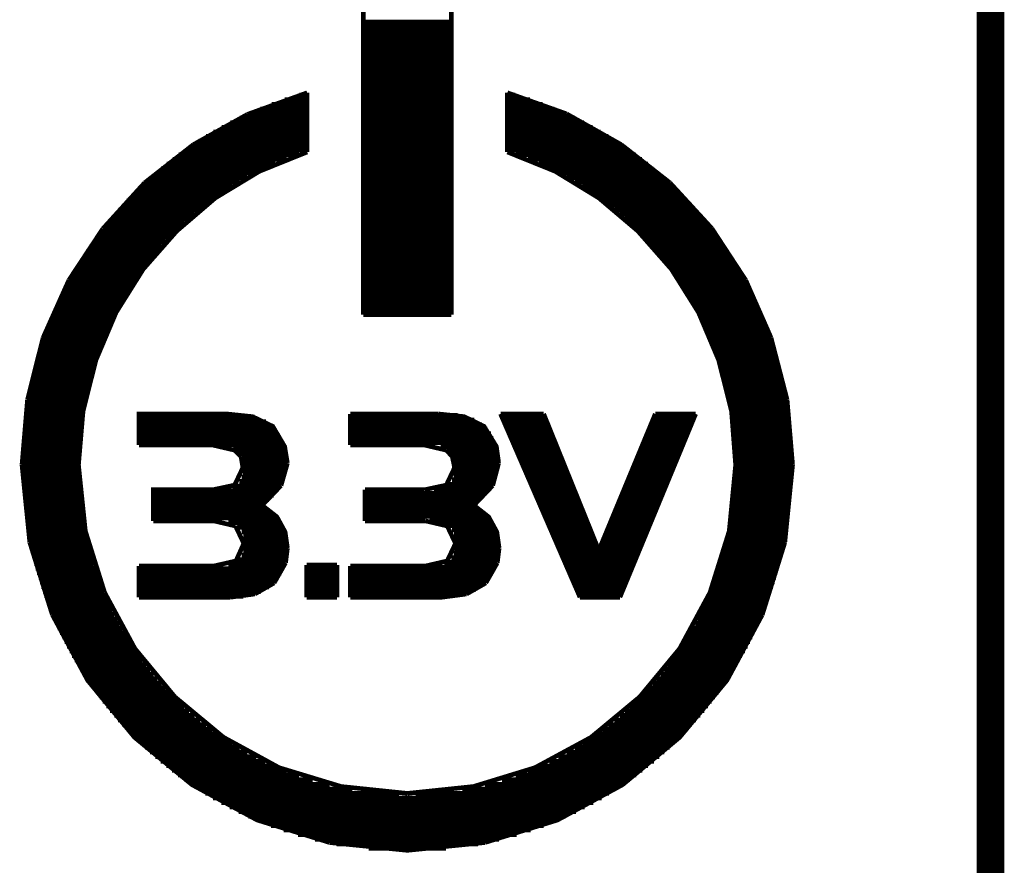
# Model space of a CAD drawing. Extents: x -1.3 to 24.2, y -3.9 to 53.4.
# Tile 22 of 54: x 18.8 to 24.2, y 19.2 to 23.9. Entities that reach past the tile are written whole.
import ezdxf

# ---------------------------------------------------------------- set-up
doc = ezdxf.new("R2010")
doc.units = 0
doc.layers.add('SERVO_3_CLICK_V101_GKO', color=14, linetype='CONTINUOUS')
doc.layers.add('SERVO_3_CLICK_V101_GTO', color=12, linetype='CONTINUOUS')

msp = doc.modelspace()

# ---------------------------------------------------------------- linework, layer by layer
at = {"layer": 'SERVO_3_CLICK_V101_GKO', "const_width": 0.1524}
msp.add_lwpolyline([(24.13, -1.27), (24.13, 51.054)], dxfattribs=at)
at = {"layer": 'SERVO_3_CLICK_V101_GTO', "const_width": 0.0254}
for points in [[(20.66036, 22.24024), (20.66036, 23.94458)], [(21.14804, 22.24024), (21.14804, 23.94458)], [(20.66036, 23.85822), (21.14804, 23.85822)], [(20.66036, 23.83282), (21.14804, 23.83282)], [(20.66036, 23.80742), (21.14804, 23.80742)], [(20.66036, 23.78202), (21.14804, 23.78202)], [(20.66036, 23.75662), (21.14804, 23.75662)], [(20.66036, 23.73122), (21.14804, 23.73122)], [(20.66036, 23.70582), (21.14804, 23.70582)], [(20.66036, 23.68042), (21.14804, 23.68042)], [(20.66036, 23.65502), (21.14804, 23.65502)], [(20.66036, 23.62962), (21.14804, 23.62962)], [(20.66036, 23.60422), (21.14804, 23.60422)], [(20.66036, 23.57882), (21.14804, 23.57882)], [(20.66036, 23.55342), (21.14804, 23.55342)], [(20.66036, 23.52802), (21.14804, 23.52802)], [(20.02028, 23.34768), (20.35048, 23.46706)], [(20.35048, 23.1394), (20.35048, 23.46706)], [(20.66036, 23.50262), (21.14804, 23.50262)], [(20.66036, 23.47722), (21.14804, 23.47722)], [(21.45792, 23.1394), (21.45792, 23.46706)], [(21.45792, 23.46706), (21.78558, 23.35022)], [(20.22602, 23.42896), (20.35048, 23.42896)], [(20.3073, 23.45436), (20.35048, 23.45436)], [(20.66036, 23.45182), (21.14804, 23.45182)], [(20.66036, 23.42642), (21.14804, 23.42642)], [(21.45792, 23.45436), (21.5011, 23.45436)], [(21.45792, 23.42896), (21.58238, 23.42896)], [(20.03044, 23.35276), (20.35048, 23.35276)], [(20.0914, 23.37816), (20.35048, 23.37816)], [(20.1549, 23.40356), (20.35048, 23.40356)], [(20.66036, 23.40102), (21.14804, 23.40102)], [(20.66036, 23.37562), (21.14804, 23.37562)], [(20.66036, 23.35022), (21.14804, 23.35022)], [(21.45792, 23.40356), (21.6535, 23.40356)], [(21.45792, 23.37816), (21.717, 23.37816)], [(21.45792, 23.35276), (21.77542, 23.35276)], [(21.78558, 23.35022), (22.08784, 23.18004)], [(19.72056, 23.18004), (20.02028, 23.34768)], [(19.9263, 23.30196), (20.35048, 23.30196)], [(19.9771, 23.32736), (20.35048, 23.32736)], [(20.66036, 23.32482), (21.14804, 23.32482)], [(20.66036, 23.29942), (21.14804, 23.29942)], [(21.45792, 23.32736), (21.8313, 23.32736)], [(21.45792, 23.30196), (21.8821, 23.30196)], [(19.83232, 23.25116), (20.35048, 23.25116)], [(19.87804, 23.27656), (20.35048, 23.27656)], [(20.66036, 23.27402), (21.14804, 23.27402)], [(20.66036, 23.24862), (21.14804, 23.24862)], [(21.45792, 23.27656), (21.93036, 23.27656)], [(21.45792, 23.25116), (21.97354, 23.25116)], [(19.75104, 23.20036), (20.35048, 23.20036)], [(19.79168, 23.22576), (20.35048, 23.22576)], [(20.66036, 23.22322), (21.14804, 23.22322)], [(20.66036, 23.19782), (21.14804, 23.19782)], [(21.45792, 23.22576), (22.01672, 23.22576)], [(21.45792, 23.20036), (22.05736, 23.20036)], [(19.08556, 21.40966), (19.11096, 21.70684), (19.18208, 21.98878), (19.29384, 22.25294), (19.4437, 22.4917), (19.62912, 22.70252), (19.84248, 22.8854), (20.08632, 23.03272), (20.35048, 23.1394)], [(19.45132, 22.96922), (19.72056, 23.18004)], [(19.67484, 23.14956), (20.35048, 23.14956)], [(19.71294, 23.17496), (20.35048, 23.17496)], [(20.66036, 23.17242), (21.14804, 23.17242)], [(20.66036, 23.14702), (21.14804, 23.14702)], [(21.45792, 23.17496), (22.09546, 23.17496)], [(21.45792, 23.14956), (22.13356, 23.14956)], [(21.45792, 23.1394), (21.72208, 23.03272), (21.96338, 22.8854), (22.17928, 22.70252), (22.3647, 22.4917), (22.51456, 22.25294), (22.62632, 21.98878), (22.69744, 21.70684), (22.7203, 21.40966)], [(22.08784, 23.18004), (22.35708, 22.96922)], [(19.60626, 23.09876), (20.23618, 23.09876)], [(19.63928, 23.12416), (20.30476, 23.12416)], [(20.66036, 23.12162), (21.14804, 23.12162)], [(20.66036, 23.09622), (21.14804, 23.09622)], [(21.50364, 23.12416), (22.16658, 23.12416)], [(21.57222, 23.09876), (22.20214, 23.09876)], [(19.54276, 23.04796), (20.11934, 23.04796)], [(19.57324, 23.07336), (20.17522, 23.07336)], [(20.66036, 23.07082), (21.14804, 23.07082)], [(20.66036, 23.04542), (21.14804, 23.04542)], [(21.63318, 23.07336), (22.23516, 23.07336)], [(21.68906, 23.04796), (22.26564, 23.04796)], [(19.22018, 22.71522), (19.45132, 22.96922)], [(19.4564, 22.97176), (19.9771, 22.97176)], [(19.48434, 22.99716), (20.02028, 22.99716)], [(19.51228, 23.02256), (20.06854, 23.02256)], [(20.66036, 23.02002), (21.14804, 23.02002)], [(20.66036, 22.99462), (21.14804, 22.99462)], [(20.66036, 22.96922), (21.14804, 22.96922)], [(21.73986, 23.02256), (22.29612, 23.02256)], [(21.78558, 22.99716), (22.32406, 22.99716)], [(21.8313, 22.97176), (22.352, 22.97176)], [(22.35708, 22.96922), (22.58822, 22.71776)], [(19.40306, 22.92096), (19.89582, 22.92096)], [(19.42846, 22.94636), (19.93646, 22.94636)], [(20.66036, 22.94382), (21.14804, 22.94382)], [(20.66036, 22.91842), (21.14804, 22.91842)], [(21.87194, 22.94636), (22.37994, 22.94636)], [(21.91004, 22.92096), (22.40534, 22.92096)], [(19.35226, 22.87016), (19.8247, 22.87016)], [(19.37766, 22.89556), (19.86026, 22.89556)], [(20.66036, 22.89302), (21.14804, 22.89302)], [(20.66036, 22.86762), (21.14804, 22.86762)], [(21.94814, 22.89556), (22.43074, 22.89556)], [(21.9837, 22.87016), (22.4536, 22.87016)], [(19.30654, 22.81936), (19.75866, 22.81936)], [(19.3294, 22.84476), (19.79168, 22.84476)], [(20.66036, 22.84222), (21.14804, 22.84222)], [(20.66036, 22.81682), (21.14804, 22.81682)], [(22.01672, 22.84476), (22.479, 22.84476)], [(22.04974, 22.81936), (22.50186, 22.81936)], [(19.26336, 22.76856), (19.70024, 22.76856)], [(19.28368, 22.79396), (19.72818, 22.79396)], [(20.66036, 22.79142), (21.14804, 22.79142)], [(20.66036, 22.76602), (21.14804, 22.76602)], [(22.08022, 22.79396), (22.52472, 22.79396)], [(22.10816, 22.76856), (22.54504, 22.76856)], [(19.03222, 22.43074), (19.22018, 22.71522)], [(19.22272, 22.71776), (19.64436, 22.71776)], [(19.24304, 22.74316), (19.66976, 22.74316)], [(20.66036, 22.74062), (21.14804, 22.74062)], [(20.66036, 22.71522), (21.14804, 22.71522)], [(22.1361, 22.74316), (22.56536, 22.74316)], [(22.16404, 22.71776), (22.58568, 22.71776)], [(22.58822, 22.71776), (22.77618, 22.43074)], [(19.18208, 22.66696), (19.59356, 22.66696)], [(19.2024, 22.69236), (19.61896, 22.69236)], [(20.66036, 22.68982), (21.14804, 22.68982)], [(20.66036, 22.66442), (21.14804, 22.66442)], [(22.18944, 22.69236), (22.606, 22.69236)], [(22.21484, 22.66696), (22.62378, 22.66696)], [(19.12874, 22.59076), (19.52498, 22.59076)], [(19.14652, 22.61616), (19.5453, 22.61616)], [(19.1643, 22.64156), (19.56816, 22.64156)], [(20.66036, 22.63902), (21.14804, 22.63902)], [(20.66036, 22.61362), (21.14804, 22.61362)], [(20.66036, 22.58822), (21.14804, 22.58822)], [(22.2377, 22.64156), (22.64156, 22.64156)], [(22.26056, 22.61616), (22.65934, 22.61616)], [(22.28342, 22.59076), (22.67712, 22.59076)], [(19.09572, 22.53996), (19.4818, 22.53996)], [(19.1135, 22.56536), (19.50212, 22.56536)], [(20.66036, 22.56282), (21.14804, 22.56282)], [(20.66036, 22.53742), (21.14804, 22.53742)], [(22.30628, 22.56536), (22.6949, 22.56536)], [(22.3266, 22.53996), (22.71014, 22.53996)], [(19.06524, 22.48916), (19.4437, 22.48916)], [(19.08048, 22.51456), (19.46148, 22.51456)], [(20.66036, 22.51202), (21.14804, 22.51202)], [(20.66036, 22.48662), (21.14804, 22.48662)], [(22.34692, 22.51456), (22.72538, 22.51456)], [(22.3647, 22.48916), (22.74062, 22.48916)], [(18.88998, 22.11324), (19.03222, 22.43074)], [(19.0373, 22.43836), (19.4056, 22.43836)], [(19.05, 22.46376), (19.42338, 22.46376)], [(20.66036, 22.46122), (21.14804, 22.46122)], [(20.66036, 22.43582), (21.14804, 22.43582)], [(22.38248, 22.46376), (22.75586, 22.46376)], [(22.40026, 22.43836), (22.7711, 22.43836)], [(22.77618, 22.43074), (22.91588, 22.11324)], [(19.00936, 22.38756), (19.37258, 22.38756)], [(19.02206, 22.41296), (19.39036, 22.41296)], [(20.66036, 22.41042), (21.14804, 22.41042)], [(20.66036, 22.38502), (21.14804, 22.38502)], [(22.41804, 22.41296), (22.7838, 22.41296)], [(22.43582, 22.38756), (22.79904, 22.38756)], [(18.98396, 22.33676), (19.3421, 22.33676)], [(18.99666, 22.36216), (19.35734, 22.36216)], [(20.66036, 22.35962), (21.14804, 22.35962)], [(20.66036, 22.33422), (21.14804, 22.33422)], [(22.45106, 22.36216), (22.81174, 22.36216)], [(22.4663, 22.33676), (22.82444, 22.33676)], [(18.9484, 22.26056), (19.29892, 22.26056)], [(18.9611, 22.28596), (19.31162, 22.28596)], [(18.97126, 22.31136), (19.32686, 22.31136)], [(20.66036, 22.30882), (21.14804, 22.30882)], [(20.66036, 22.28342), (21.14804, 22.28342)], [(22.48154, 22.31136), (22.8346, 22.31136)], [(22.49678, 22.28596), (22.8473, 22.28596)], [(22.50948, 22.26056), (22.85746, 22.26056)], [(18.92808, 22.20976), (19.27352, 22.20976)], [(18.93824, 22.23516), (19.28622, 22.23516)], [(20.66036, 22.25802), (21.14804, 22.25802)], [(20.66036, 22.24024), (21.14804, 22.24024)], [(22.52218, 22.23516), (22.87016, 22.23516)], [(22.53488, 22.20976), (22.88032, 22.20976)], [(18.90776, 22.15896), (19.24812, 22.15896)], [(18.91792, 22.18436), (19.26082, 22.18436)], [(22.54758, 22.18436), (22.89048, 22.18436)], [(22.56028, 22.15896), (22.90064, 22.15896)], [(18.80362, 21.77034), (18.88998, 22.11324)], [(18.88998, 22.10816), (19.22526, 22.10816)], [(18.8976, 22.13356), (19.23796, 22.13356)], [(22.57044, 22.13356), (22.90826, 22.13356)], [(22.5806, 22.10816), (22.91842, 22.10816)], [(22.91588, 22.11324), (23.00478, 21.77034)], [(18.8722, 22.05736), (19.20494, 22.05736)], [(18.87982, 22.08276), (19.2151, 22.08276)], [(22.5933, 22.08276), (22.92604, 22.08276)], [(22.60092, 22.05736), (22.9362, 22.05736)], [(18.85696, 22.00656), (19.18716, 22.00656)], [(18.86458, 22.03196), (19.19732, 22.03196)], [(22.61108, 22.03196), (22.94382, 22.03196)], [(22.62124, 22.00656), (22.95144, 22.00656)], [(18.84172, 21.95576), (19.16938, 21.95576)], [(18.84934, 21.98116), (19.17954, 21.98116)], [(22.62886, 21.98116), (22.95906, 21.98116)], [(22.63648, 21.95576), (22.96414, 21.95576)], [(18.82394, 21.87956), (19.14906, 21.87956)], [(18.82902, 21.90496), (19.15414, 21.90496)], [(18.83664, 21.93036), (19.16176, 21.93036)], [(22.6441, 21.93036), (22.97176, 21.93036)], [(22.65172, 21.90496), (22.97684, 21.90496)], [(22.65934, 21.87956), (22.98446, 21.87956)], [(18.81378, 21.82876), (19.13636, 21.82876)], [(18.81886, 21.85416), (19.14144, 21.85416)], [(22.66696, 21.85416), (22.98954, 21.85416)], [(22.67204, 21.82876), (22.99462, 21.82876)], [(18.77314, 21.40966), (18.80362, 21.77034)], [(18.80362, 21.77796), (19.12366, 21.77796)], [(18.8087, 21.80336), (19.12874, 21.80336)], [(22.67712, 21.80336), (22.9997, 21.80336)], [(22.68474, 21.77796), (23.00478, 21.77796)], [(23.00478, 21.77034), (23.03526, 21.40966)], [(18.796, 21.72716), (19.1135, 21.72716)], [(18.79854, 21.75256), (19.11858, 21.75256)], [(22.68982, 21.75256), (23.00732, 21.75256)], [(22.69236, 21.72716), (23.0124, 21.72716)], [(18.78838, 21.67636), (19.10588, 21.67636)], [(18.79092, 21.70176), (19.11096, 21.70176)], [(19.42084, 21.51888), (19.42084, 21.6916), (19.90344, 21.6916), (20.04822, 21.67636), (20.15998, 21.62302), (20.22602, 21.51126), (20.24126, 21.41982)], [(19.42084, 21.67382), (20.06092, 21.67382)], [(20.58924, 21.51888), (20.58924, 21.6916)], [(20.58924, 21.6916), (21.07438, 21.6916)], [(20.58924, 21.68398), (21.1836, 21.68398)], [(21.07438, 21.6916), (21.21916, 21.67636), (21.32838, 21.62302), (21.39696, 21.51126), (21.40966, 21.41982)], [(21.41982, 21.6916), (21.65858, 21.6916)], [(21.41982, 21.6916), (21.85924, 20.67814)], [(21.42744, 21.67382), (21.6662, 21.67382)], [(21.65858, 21.6916), (21.96338, 20.93722), (22.2758, 21.6916)], [(22.08022, 20.67814), (22.49932, 21.6916)], [(22.26818, 21.67382), (22.49424, 21.67382)], [(22.2758, 21.6916), (22.49932, 21.6916)], [(22.69744, 21.70176), (23.01494, 21.70176)], [(22.70252, 21.67636), (23.02002, 21.67636)], [(18.7833, 21.62556), (19.09826, 21.62556)], [(18.78584, 21.65096), (19.10334, 21.65096)], [(19.42084, 21.64842), (20.12188, 21.64842)], [(19.42084, 21.62302), (20.15998, 21.62302)], [(20.58924, 21.65858), (21.27504, 21.65858)], [(20.58924, 21.63318), (21.31822, 21.63318)], [(20.58924, 21.60778), (21.34616, 21.60778)], [(21.4376, 21.64842), (21.67636, 21.64842)], [(21.44776, 21.62302), (21.68652, 21.62302)], [(22.24532, 21.62302), (22.47138, 21.62302)], [(22.25802, 21.64842), (22.48154, 21.64842)], [(22.70506, 21.65096), (23.02256, 21.65096)], [(22.7076, 21.62556), (23.0251, 21.62556)], [(18.77822, 21.57476), (19.09318, 21.57476)], [(18.78076, 21.60016), (19.09572, 21.60016)], [(19.42084, 21.59762), (20.18284, 21.59762)], [(19.42084, 21.57222), (20.20062, 21.57222)], [(20.58924, 21.58238), (21.36648, 21.58238)], [(20.58924, 21.55698), (21.37918, 21.55698)], [(21.46046, 21.59762), (21.69668, 21.59762)], [(21.47062, 21.57222), (21.70684, 21.57222)], [(22.225, 21.57222), (22.45106, 21.57222)], [(22.23516, 21.59762), (22.46122, 21.59762)], [(22.71014, 21.60016), (23.02764, 21.60016)], [(22.71268, 21.57476), (23.03018, 21.57476)], [(18.77314, 21.49856), (19.0881, 21.49856)], [(18.77568, 21.54936), (19.09318, 21.54936)], [(18.77568, 21.52396), (19.09064, 21.52396)], [(19.42084, 21.54682), (20.21332, 21.54682)], [(19.42084, 21.52142), (20.22348, 21.52142)], [(19.42084, 21.51888), (19.82978, 21.51888)], [(19.82978, 21.51888), (19.94916, 21.49094)], [(20.58924, 21.53158), (21.38934, 21.53158)], [(20.58924, 21.51888), (21.00072, 21.51888)], [(21.00072, 21.51888), (21.1201, 21.49094)], [(21.08962, 21.50618), (21.39696, 21.50618)], [(21.48078, 21.54682), (21.717, 21.54682)], [(21.49348, 21.52142), (21.72716, 21.52142)], [(22.20468, 21.52142), (22.43074, 21.52142)], [(22.21484, 21.54682), (22.4409, 21.54682)], [(22.71522, 21.54936), (23.03018, 21.54936)], [(22.71776, 21.52396), (23.03272, 21.52396)], [(22.71776, 21.49856), (23.03272, 21.49856)], [(18.77314, 21.47316), (19.0881, 21.47316)], [(18.77314, 21.44776), (19.0881, 21.44776)], [(19.94154, 21.49602), (20.2311, 21.49602)], [(19.94916, 21.49094), (19.98472, 21.45538)], [(19.97456, 21.47062), (20.23618, 21.47062)], [(19.98472, 21.45538), (19.99488, 21.39442)], [(19.98726, 21.44522), (20.23872, 21.44522)], [(21.1201, 21.49094), (21.15312, 21.45538)], [(21.13534, 21.48078), (21.40458, 21.48078)], [(21.15312, 21.45538), (21.40712, 21.45538)], [(21.15312, 21.45538), (21.16582, 21.39442)], [(21.50364, 21.49602), (21.73732, 21.49602)], [(21.5138, 21.47062), (21.74748, 21.47062)], [(21.5265, 21.44522), (21.75764, 21.44522)], [(22.1742, 21.44522), (22.39772, 21.44522)], [(22.18436, 21.47062), (22.40788, 21.47062)], [(22.19452, 21.49602), (22.41804, 21.49602)], [(22.7203, 21.47316), (23.03526, 21.47316)], [(22.7203, 21.44776), (23.03526, 21.44776)], [(18.77314, 21.42236), (19.08556, 21.42236)], [(18.77314, 21.40966), (18.81632, 20.9804)], [(18.77314, 21.39696), (19.08556, 21.39696)], [(19.08556, 21.40966), (19.12366, 21.0439)], [(19.82978, 21.2725), (19.94916, 21.2979), (19.99488, 21.39442)], [(19.99488, 21.41982), (20.24126, 21.41982)], [(19.99488, 21.39442), (20.23872, 21.39442)], [(20.2057, 21.29536), (20.24126, 21.41982)], [(21.00072, 21.2725), (21.1201, 21.2979), (21.16582, 21.39442)], [(21.16328, 21.42998), (21.40966, 21.42998)], [(21.16582, 21.40458), (21.40966, 21.40458)], [(21.37664, 21.29536), (21.40966, 21.41982)], [(21.53666, 21.41982), (21.7678, 21.41982)], [(21.54682, 21.39442), (21.77796, 21.39442)], [(22.15134, 21.39442), (22.3774, 21.39442)], [(22.1615, 21.41982), (22.38756, 21.41982)], [(22.68474, 21.0439), (22.7203, 21.40966)], [(22.7203, 21.42236), (23.03526, 21.42236)], [(22.7203, 21.39696), (23.03526, 21.39696)], [(22.99208, 20.9804), (23.03526, 21.40966)], [(18.77314, 21.37156), (19.0881, 21.37156)], [(18.77314, 21.34616), (19.0881, 21.34616)], [(19.98726, 21.34362), (20.22856, 21.34362)], [(19.99488, 21.36902), (20.23618, 21.36902)], [(21.16074, 21.35378), (21.40204, 21.35378)], [(21.16582, 21.37918), (21.40712, 21.37918)], [(21.55952, 21.36902), (21.78812, 21.36902)], [(21.56968, 21.34362), (21.79828, 21.34362)], [(22.13102, 21.34362), (22.35708, 21.34362)], [(22.14118, 21.36902), (22.36724, 21.36902)], [(22.7203, 21.37156), (23.03526, 21.37156)], [(22.7203, 21.34616), (23.03526, 21.34616)], [(18.77314, 21.32076), (19.0881, 21.32076)], [(18.77568, 21.29536), (19.09064, 21.29536)], [(19.939, 21.29282), (20.20316, 21.29282)], [(19.97456, 21.31822), (20.2184, 21.31822)], [(20.10156, 21.18614), (20.2057, 21.29536)], [(21.12518, 21.30298), (21.37918, 21.30298)], [(21.15058, 21.32838), (21.39188, 21.32838)], [(21.2725, 21.18614), (21.37664, 21.29536)], [(21.57984, 21.31822), (21.80844, 21.31822)], [(21.59254, 21.29282), (21.8186, 21.29282)], [(22.1107, 21.29282), (22.33422, 21.29282)], [(22.12086, 21.31822), (22.34438, 21.31822)], [(22.71776, 21.32076), (23.03272, 21.32076)], [(22.71776, 21.29536), (23.03272, 21.29536)], [(18.77568, 21.26996), (19.09064, 21.26996)], [(18.77822, 21.24456), (19.09318, 21.24456)], [(19.49958, 21.09978), (19.49958, 21.2725), (19.82978, 21.2725)], [(19.49958, 21.26742), (20.18538, 21.26742)], [(19.49958, 21.24202), (20.16506, 21.24202)], [(20.67052, 21.09978), (20.67052, 21.2725)], [(20.67052, 21.2725), (21.00072, 21.2725)], [(20.67052, 21.25218), (21.34362, 21.25218)], [(20.67052, 21.22678), (21.31822, 21.22678)], [(21.05152, 21.27758), (21.36394, 21.27758)], [(21.6027, 21.26742), (21.82876, 21.26742)], [(21.61286, 21.24202), (21.83892, 21.24202)], [(22.09038, 21.24202), (22.3139, 21.24202)], [(22.10054, 21.26742), (22.32406, 21.26742)], [(22.71268, 21.24456), (23.03018, 21.24456)], [(22.71522, 21.26996), (23.03018, 21.26996)], [(18.78076, 21.21916), (19.09572, 21.21916)], [(18.7833, 21.19376), (19.09826, 21.19376)], [(19.49958, 21.21662), (20.13966, 21.21662)], [(19.49958, 21.19122), (20.10918, 21.19122)], [(20.10156, 21.18614), (20.18284, 21.12264), (20.22856, 21.03882), (20.24126, 20.94992)], [(20.67052, 21.20138), (21.29028, 21.20138)], [(20.67052, 21.17598), (21.28774, 21.17598)], [(21.2725, 21.18614), (21.35378, 21.12264), (21.3995, 21.03882), (21.4122, 20.94992)], [(21.62556, 21.21662), (21.85162, 21.21662)], [(21.63572, 21.19122), (21.86178, 21.19122)], [(22.06752, 21.19122), (22.29358, 21.19122)], [(22.07768, 21.21662), (22.30374, 21.21662)], [(22.7076, 21.19376), (23.0251, 21.19376)], [(22.71014, 21.21916), (23.02764, 21.21916)], [(18.78584, 21.16836), (19.10334, 21.16836)], [(18.78838, 21.14296), (19.10588, 21.14296)], [(18.79092, 21.11756), (19.11096, 21.11756)], [(19.49958, 21.16582), (20.13204, 21.16582)], [(19.49958, 21.14042), (20.16506, 21.14042)], [(20.67052, 21.15058), (21.3233, 21.15058)], [(20.67052, 21.12518), (21.35124, 21.12518)], [(21.64842, 21.16582), (21.87194, 21.16582)], [(21.65858, 21.14042), (21.8821, 21.14042)], [(22.0472, 21.14042), (22.27072, 21.14042)], [(22.05736, 21.16582), (22.28088, 21.16582)], [(22.69744, 21.11756), (23.01494, 21.11756)], [(22.70252, 21.14296), (23.02002, 21.14296)], [(22.70506, 21.16836), (23.02256, 21.16836)], [(18.796, 21.09216), (19.1135, 21.09216)], [(18.79854, 21.06676), (19.11858, 21.06676)], [(19.49958, 21.11502), (20.19046, 21.11502)], [(19.49958, 21.09978), (19.83486, 21.09978)], [(19.83486, 21.09978), (19.95424, 21.07184)], [(19.9136, 21.08962), (20.20824, 21.08962)], [(19.95424, 21.07184), (19.99996, 20.97532)], [(19.9644, 21.06422), (20.22094, 21.06422)], [(20.67052, 21.09978), (21.0058, 21.09978)], [(21.0058, 21.09978), (21.12518, 21.07184)], [(21.02866, 21.09978), (21.37156, 21.09978)], [(21.12264, 21.07438), (21.3868, 21.07438)], [(21.12518, 21.07184), (21.1709, 20.97532)], [(21.66874, 21.11502), (21.89226, 21.11502)], [(21.68144, 21.08962), (21.90242, 21.08962)], [(21.6916, 21.06422), (21.91258, 21.06422)], [(22.01672, 21.06422), (22.24024, 21.06422)], [(22.02688, 21.08962), (22.2504, 21.08962)], [(22.03704, 21.11502), (22.26056, 21.11502)], [(22.68982, 21.06676), (23.00732, 21.06676)], [(22.69236, 21.09216), (23.0124, 21.09216)], [(18.80362, 21.04136), (19.12366, 21.04136)], [(18.8087, 21.01596), (19.12874, 21.01596)], [(19.12366, 21.0439), (19.23034, 20.70354)], [(19.98726, 21.03882), (20.22856, 21.03882)], [(19.99742, 21.01342), (20.23618, 21.01342)], [(21.15058, 21.04898), (21.39696, 21.04898)], [(21.16328, 21.02358), (21.40458, 21.02358)], [(21.70176, 21.03882), (21.92274, 21.03882)], [(21.71446, 21.01342), (21.9329, 21.01342)], [(21.99386, 21.01342), (22.21738, 21.01342)], [(22.00656, 21.03882), (22.23008, 21.03882)], [(22.57806, 20.70354), (22.68474, 21.0439)], [(22.67712, 21.01596), (22.9997, 21.01596)], [(22.68474, 21.04136), (23.00478, 21.04136)], [(18.81378, 20.99056), (19.13636, 20.99056)], [(18.81632, 20.9804), (18.94078, 20.58162)], [(18.81886, 20.96516), (19.14144, 20.96516)], [(19.42084, 20.85086), (19.83486, 20.85086), (19.95678, 20.8788), (19.99996, 20.97532)], [(19.99996, 20.98802), (20.24126, 20.98802)], [(19.99996, 20.96262), (20.24126, 20.96262)], [(21.0058, 20.85086), (21.12518, 20.8788), (21.1709, 20.97532)], [(21.16836, 20.99818), (21.40966, 20.99818)], [(21.1709, 20.97278), (21.4122, 20.97278)], [(21.72462, 20.98802), (21.94306, 20.98802)], [(21.73478, 20.96262), (21.95322, 20.96262)], [(21.97354, 20.96262), (22.19706, 20.96262)], [(21.9837, 20.98802), (22.20722, 20.98802)], [(22.66696, 20.96516), (22.98954, 20.96516)], [(22.67204, 20.99056), (22.99462, 20.99056)], [(22.86762, 20.58162), (22.99208, 20.9804)], [(18.82394, 20.93976), (19.14906, 20.93976)], [(18.82902, 20.91436), (19.15414, 20.91436)], [(19.98726, 20.91182), (20.24126, 20.91182)], [(19.99742, 20.93722), (20.24126, 20.93722)], [(20.2311, 20.86864), (20.24126, 20.94992)], [(21.16074, 20.92198), (21.4122, 20.92198)], [(21.16836, 20.94738), (21.4122, 20.94738)], [(21.40204, 20.86864), (21.4122, 20.94992)], [(21.74748, 20.93722), (21.96338, 20.93722)], [(21.75764, 20.91182), (22.17674, 20.91182)], [(21.96338, 20.93722), (22.1869, 20.93722)], [(22.65172, 20.91436), (22.97684, 20.91436)], [(22.65934, 20.93976), (22.98446, 20.93976)], [(18.83664, 20.88896), (19.16176, 20.88896)], [(18.84172, 20.86356), (19.16938, 20.86356)], [(19.42084, 20.67814), (19.42084, 20.85086)], [(19.9136, 20.86102), (20.22856, 20.86102)], [(19.96694, 20.88642), (20.23618, 20.88642)], [(20.1676, 20.75688), (20.2311, 20.86864)], [(20.34794, 20.85594), (20.51558, 20.85594)], [(20.34794, 20.67814), (20.34794, 20.85594)], [(20.51558, 20.67814), (20.51558, 20.85594)], [(20.58924, 20.67814), (20.58924, 20.85086)], [(20.58924, 20.85086), (21.0058, 20.85086)], [(20.58924, 20.84578), (21.39442, 20.84578)], [(21.10994, 20.87118), (21.40204, 20.87118)], [(21.14804, 20.89658), (21.40712, 20.89658)], [(21.33854, 20.75688), (21.40204, 20.86864)], [(21.7678, 20.88642), (22.16658, 20.88642)], [(21.7805, 20.86102), (22.15388, 20.86102)], [(22.63648, 20.86356), (22.96414, 20.86356)], [(22.6441, 20.88896), (22.97176, 20.88896)], [(18.84934, 20.83816), (19.17954, 20.83816)], [(18.85696, 20.81276), (19.18716, 20.81276)], [(19.42084, 20.83562), (20.22094, 20.83562)], [(19.42084, 20.81022), (20.20824, 20.81022)], [(20.34794, 20.83562), (20.51558, 20.83562)], [(20.34794, 20.81022), (20.51558, 20.81022)], [(20.58924, 20.82038), (21.38426, 20.82038)], [(20.58924, 20.79498), (21.36902, 20.79498)], [(21.79066, 20.83562), (22.14372, 20.83562)], [(21.80082, 20.81022), (22.13356, 20.81022)], [(22.62124, 20.81276), (22.95144, 20.81276)], [(22.62886, 20.83816), (22.95906, 20.83816)], [(18.86458, 20.78736), (19.19732, 20.78736)], [(18.8722, 20.76196), (19.20494, 20.76196)], [(18.87982, 20.73656), (19.2151, 20.73656)], [(19.42084, 20.78482), (20.193, 20.78482)], [(19.42084, 20.75942), (20.17014, 20.75942)], [(20.06092, 20.69592), (20.1676, 20.75688)], [(20.34794, 20.78482), (20.51558, 20.78482)], [(20.34794, 20.75942), (20.51558, 20.75942)], [(20.58924, 20.76958), (21.3487, 20.76958)], [(20.58924, 20.74418), (21.32076, 20.74418)], [(21.23186, 20.69592), (21.33854, 20.75688)], [(21.81352, 20.78482), (22.1234, 20.78482)], [(21.82368, 20.75942), (22.11324, 20.75942)], [(22.5933, 20.73656), (22.92604, 20.73656)], [(22.60092, 20.76196), (22.9362, 20.76196)], [(22.61108, 20.78736), (22.94382, 20.78736)], [(18.88998, 20.71116), (19.22526, 20.71116)], [(18.8976, 20.68576), (19.23796, 20.68576)], [(19.23034, 20.70354), (19.39798, 20.39366)], [(19.42084, 20.73402), (20.13966, 20.73402)], [(19.42084, 20.70862), (20.09394, 20.70862)], [(19.42084, 20.68322), (19.99742, 20.68322)], [(19.9263, 20.67814), (20.06092, 20.69592)], [(20.34794, 20.73402), (20.51558, 20.73402)], [(20.34794, 20.70862), (20.51558, 20.70862)], [(20.34794, 20.68322), (20.51558, 20.68322)], [(20.58924, 20.71878), (21.28266, 20.71878)], [(20.58924, 20.69338), (21.21662, 20.69338)], [(21.09724, 20.67814), (21.23186, 20.69592)], [(21.83384, 20.73402), (22.10308, 20.73402)], [(21.84654, 20.70862), (22.09292, 20.70862)], [(21.8567, 20.68322), (22.08022, 20.68322)], [(22.41042, 20.39366), (22.57806, 20.70354)], [(22.57044, 20.68576), (22.90826, 20.68576)], [(22.5806, 20.71116), (22.91842, 20.71116)], [(18.90776, 20.66036), (19.24812, 20.66036)], [(18.91792, 20.63496), (19.26082, 20.63496)], [(19.42084, 20.67814), (19.9263, 20.67814)], [(20.34794, 20.67814), (20.51558, 20.67814)], [(20.58924, 20.67814), (21.09724, 20.67814)], [(21.85924, 20.67814), (22.08022, 20.67814)], [(22.54758, 20.63496), (22.89048, 20.63496)], [(22.56028, 20.66036), (22.90064, 20.66036)], [(18.92808, 20.60956), (19.27098, 20.60956)], [(18.93824, 20.58416), (19.28368, 20.58416)], [(18.94078, 20.58162), (19.13636, 20.2184), (19.39544, 19.90344), (19.71294, 19.64182), (20.07362, 19.44624), (20.47494, 19.32178)], [(21.33346, 19.32178), (21.73478, 19.44624), (22.09546, 19.64182), (22.41042, 19.90344), (22.67204, 20.2184), (22.86762, 20.58162)], [(22.52218, 20.58416), (22.87016, 20.58416)], [(22.53488, 20.60956), (22.88032, 20.60956)], [(18.9484, 20.55876), (19.29892, 20.55876)], [(18.9611, 20.53336), (19.31162, 20.53336)], [(22.49678, 20.53336), (22.8473, 20.53336)], [(22.50948, 20.55876), (22.86, 20.55876)], [(18.97126, 20.50796), (19.32686, 20.50796)], [(18.98396, 20.48256), (19.3421, 20.48256)], [(22.4663, 20.48256), (22.82444, 20.48256)], [(22.48154, 20.50796), (22.83714, 20.50796)], [(18.99666, 20.45716), (19.35734, 20.45716)], [(19.00936, 20.43176), (19.37258, 20.43176)], [(22.43582, 20.43176), (22.79904, 20.43176)], [(22.45106, 20.45716), (22.81174, 20.45716)], [(19.02206, 20.40636), (19.38782, 20.40636)], [(19.0373, 20.38096), (19.4056, 20.38096)], [(19.05, 20.35556), (19.42338, 20.35556)], [(19.39798, 20.39366), (19.61896, 20.12696)], [(22.18944, 20.12696), (22.41042, 20.39366)], [(22.38502, 20.35556), (22.75586, 20.35556)], [(22.4028, 20.38096), (22.7711, 20.38096)], [(22.41804, 20.40636), (22.78634, 20.40636)], [(19.06524, 20.33016), (19.44116, 20.33016)], [(19.08048, 20.30476), (19.46148, 20.30476)], [(22.34692, 20.30476), (22.72792, 20.30476)], [(22.3647, 20.33016), (22.74316, 20.33016)], [(19.09572, 20.27936), (19.4818, 20.27936)], [(19.1135, 20.25396), (19.50212, 20.25396)], [(22.30628, 20.25396), (22.6949, 20.25396)], [(22.3266, 20.27936), (22.71268, 20.27936)], [(19.12874, 20.22856), (19.52244, 20.22856)], [(19.14652, 20.20316), (19.5453, 20.20316)], [(22.2631, 20.20316), (22.66188, 20.20316)], [(22.28342, 20.22856), (22.67966, 20.22856)], [(19.1643, 20.17776), (19.56816, 20.17776)], [(19.18208, 20.15236), (19.59356, 20.15236)], [(22.21484, 20.15236), (22.62632, 20.15236)], [(22.2377, 20.17776), (22.6441, 20.17776)], [(19.2024, 20.12696), (19.61642, 20.12696)], [(19.22018, 20.10156), (19.64436, 20.10156)], [(19.61896, 20.12696), (19.8882, 19.90344)], [(21.9202, 19.90344), (22.18944, 20.12696)], [(22.16404, 20.10156), (22.58822, 20.10156)], [(22.18944, 20.12696), (22.606, 20.12696)], [(19.2405, 20.07616), (19.66976, 20.07616)], [(19.26082, 20.05076), (19.6977, 20.05076)], [(22.10816, 20.05076), (22.54758, 20.05076)], [(22.1361, 20.07616), (22.5679, 20.07616)], [(19.28368, 20.02536), (19.72818, 20.02536)], [(19.304, 19.99996), (19.75866, 19.99996)], [(19.32686, 19.97456), (19.79168, 19.97456)], [(22.01672, 19.97456), (22.479, 19.97456)], [(22.04974, 19.99996), (22.50186, 19.99996)], [(22.08022, 20.02536), (22.52472, 20.02536)], [(19.35226, 19.94916), (19.8247, 19.94916)], [(19.37512, 19.92376), (19.86026, 19.92376)], [(21.94814, 19.92376), (22.43328, 19.92376)], [(21.9837, 19.94916), (22.45614, 19.94916)], [(19.40052, 19.89836), (19.89582, 19.89836)], [(19.42592, 19.87296), (19.93646, 19.87296)], [(19.8882, 19.90344), (20.19554, 19.7358)], [(21.61032, 19.7358), (21.9202, 19.90344)], [(21.87194, 19.87296), (22.37994, 19.87296)], [(21.91258, 19.89836), (22.40788, 19.89836)], [(19.45386, 19.84756), (19.9771, 19.84756)], [(19.4818, 19.82216), (20.02028, 19.82216)], [(21.78558, 19.82216), (22.3266, 19.82216)], [(21.8313, 19.84756), (22.35454, 19.84756)], [(19.50974, 19.79676), (20.06854, 19.79676)], [(19.54022, 19.77136), (20.11934, 19.77136)], [(21.68906, 19.77136), (22.26818, 19.77136)], [(21.73986, 19.79676), (22.29866, 19.79676)], [(19.5707, 19.74596), (20.17522, 19.74596)], [(19.60372, 19.72056), (20.23618, 19.72056)], [(20.19554, 19.7358), (20.53844, 19.63166)], [(21.26996, 19.63166), (21.61032, 19.7358)], [(21.57222, 19.72056), (22.20468, 19.72056)], [(21.63318, 19.74596), (22.23516, 19.74596)], [(19.63674, 19.69516), (20.30476, 19.69516)], [(19.6723, 19.66976), (20.38096, 19.66976)], [(21.42744, 19.66976), (22.1361, 19.66976)], [(21.50364, 19.69516), (22.17166, 19.69516)], [(19.70786, 19.64436), (20.47494, 19.64436)], [(19.7485, 19.61896), (20.5994, 19.61896)], [(19.7866, 19.59356), (20.85848, 19.59356)], [(20.53844, 19.63166), (20.9042, 19.59356)], [(20.9042, 19.59356), (21.26996, 19.63166)], [(20.94992, 19.59356), (22.01926, 19.59356)], [(21.209, 19.61896), (22.0599, 19.61896)], [(21.33346, 19.64436), (22.098, 19.64436)], [(19.82978, 19.56816), (21.97862, 19.56816)], [(19.8755, 19.54276), (21.9329, 19.54276)], [(19.92122, 19.51736), (21.88464, 19.51736)], [(19.97202, 19.49196), (21.83638, 19.49196)], [(20.02536, 19.46656), (21.7805, 19.46656)], [(20.08632, 19.44116), (21.72208, 19.44116)], [(20.14982, 19.41576), (21.65858, 19.41576)], [(20.22094, 19.39036), (21.58746, 19.39036)], [(20.29968, 19.36496), (21.50872, 19.36496)], [(20.39366, 19.33956), (21.4122, 19.33956)], [(20.47494, 19.32178), (20.9042, 19.2786), (21.33346, 19.32178)], [(20.51304, 19.31416), (21.29536, 19.31416)], [(20.69084, 19.28876), (21.11756, 19.28876)]]:
    msp.add_lwpolyline(points, dxfattribs=at)

doc.saveas('drawing.dxf')
